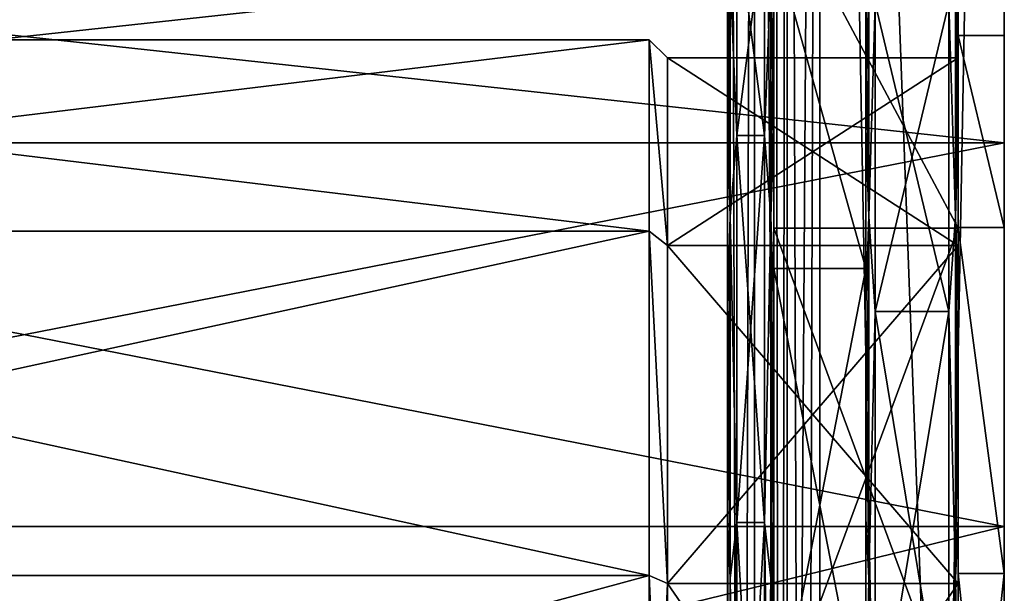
# Model space of a CAD drawing. Header units: millimetres. Extents: x -129 to 0, y -129 to 137.
# Tile 50 of 59: x -21 to 0, y 49 to 61. Entities that reach past the tile are written whole.
import ezdxf

# ---------------------------------------------------------------- set-up
doc = ezdxf.new("R2010")
doc.units = ezdxf.units.MM
doc.header["$LTSCALE"] = 65.185185
for name, color, linetype in [('100', 7, 'CONTINUOUS'), ('105', 7, 'CONTINUOUS'), ('107', 7, 'CONTINUOUS'), ('109', 7, 'CONTINUOUS'), ('111', 7, 'CONTINUOUS'), ('112', 7, 'CONTINUOUS'), ('113', 7, 'CONTINUOUS'), ('114', 7, 'CONTINUOUS'), ('115', 7, 'CONTINUOUS'), ('116', 7, 'CONTINUOUS'), ('117', 7, 'CONTINUOUS'), ('118', 7, 'CONTINUOUS'), ('119', 7, 'CONTINUOUS'), ('120', 7, 'CONTINUOUS'), ('121', 7, 'CONTINUOUS'), ('122', 7, 'CONTINUOUS'), ('123', 7, 'CONTINUOUS'), ('125', 7, 'CONTINUOUS'), ('126', 7, 'CONTINUOUS'), ('127', 7, 'CONTINUOUS'), ('129', 7, 'CONTINUOUS'), ('130', 7, 'CONTINUOUS'), ('155', 7, 'CONTINUOUS'), ('159', 7, 'CONTINUOUS'), ('165', 7, 'CONTINUOUS'), ('169', 7, 'CONTINUOUS'), ('171', 7, 'CONTINUOUS'), ('84', 7, 'CONTINUOUS'), ('88', 7, 'CONTINUOUS'), ('89', 7, 'CONTINUOUS'), ('90', 7, 'CONTINUOUS'), ('95', 7, 'CONTINUOUS'), ('97', 7, 'CONTINUOUS'), ('99', 7, 'CONTINUOUS')]:
    doc.layers.add(name, color=color, linetype=linetype)

msp = doc.modelspace()

# ---------------------------------------------------------------- linework, layer by layer
at = {"layer": '100', "linetype": 'CONTINUOUS'}
for points in [[(-5.8, 63.496, -5.363), (-5.8, 58.842, -15.026), (-5.2, 63.496, -5.363), (-5.8, 63.496, -5.363)], [(-5.2, 63.496, -5.363), (-5.8, 58.842, -15.026), (-5.2, 58.842, -15.026), (-5.2, 63.496, -5.363)], [(-5.8, 58.842, 15.026), (-5.8, 63.496, 5.363), (-5.2, 58.842, 15.026), (-5.8, 58.842, 15.026)], [(-5.2, 58.842, 15.026), (-5.8, 63.496, 5.363), (-5.2, 63.496, 5.363), (-5.2, 58.842, 15.026)], [(-5.8, 58.842, -15.026), (-5.8, 50.457, -21.713), (-5.2, 58.842, -15.026), (-5.8, 58.842, -15.026)], [(-5.2, 58.842, -15.026), (-5.8, 50.457, -21.713), (-5.2, 50.457, -21.713), (-5.2, 58.842, -15.026)], [(-5.8, 50.457, 21.713), (-5.8, 58.842, 15.026), (-5.2, 50.457, 21.713), (-5.8, 50.457, 21.713)], [(-5.2, 50.457, 21.713), (-5.8, 58.842, 15.026), (-5.2, 58.842, 15.026), (-5.2, 50.457, 21.713)], [(-5.8, 50.457, -21.713), (-5.8, 40, -24.1), (-5.2, 50.457, -21.713), (-5.8, 50.457, -21.713)], [(-5.2, 50.457, -21.713), (-5.8, 40, -24.1), (-5.2, 40, -24.1), (-5.2, 50.457, -21.713)], [(-5.8, 40, 24.1), (-5.8, 50.457, 21.713), (-5.2, 40, 24.1), (-5.8, 40, 24.1)], [(-5.2, 40, 24.1), (-5.8, 50.457, 21.713), (-5.2, 50.457, 21.713), (-5.2, 40, 24.1)]]:
    msp.add_3dface(points, dxfattribs=at)
at = {"layer": '105', "linetype": 'CONTINUOUS'}
for points in [[(0, 108, -48), (-4, 108, -48), (-4, -108, -48), (0, 108, -48)], [(0, 0, -48), (0, 108, -48), (-4, -108, -48), (0, 0, -48)]]:
    msp.add_3dface(points, dxfattribs=at)
at = {"layer": '107', "linetype": 'CONTINUOUS'}
for points in [[(0, -108, 48), (-4, -108, 48), (-4, 108, 48), (0, -108, 48)], [(0, 0, 48), (0, -108, 48), (-4, 108, 48), (0, 0, 48)], [(0, 108, 48), (0, 0, 48), (-4, 108, 48), (0, 108, 48)]]:
    msp.add_3dface(points, dxfattribs=at)
at = {"layer": '109', "linetype": 'CONTINUOUS'}
for points in [[(-4, -108, -49), (-4, 108, -49), (0, -108, -49), (-4, -108, -49)], [(0, -108, -49), (-4, 108, -49), (0, 0, -49), (0, -108, -49)], [(0, 0, -49), (-4, 108, -49), (0, 108, -49), (0, 0, -49)]]:
    msp.add_3dface(points, dxfattribs=at)
at = {"layer": '111', "linetype": 'CONTINUOUS'}
for points in [[(-4, 108, 49), (-4, -108, 49), (0, 108, 49), (-4, 108, 49)], [(0, 108, 49), (-4, -108, 49), (0, 0, 49), (0, 108, 49)]]:
    msp.add_3dface(points, dxfattribs=at)
at = {"layer": '112', "linetype": 'CONTINUOUS'}
for points in [[(0, 108, -48), (0, 0, -48), (0, 108, -49), (0, 108, -48)], [(0, 0, -48), (0, 0, -49), (0, 108, -49), (0, 0, -48)], [(0, 0, 48), (0, 108, 48), (0, 0, 49), (0, 0, 48)], [(0, 108, 48), (0, 108, 49), (0, 0, 49), (0, 108, 48)]]:
    msp.add_3dface(points, dxfattribs=at)
at = {"layer": '113', "linetype": 'CONTINUOUS'}
for points in [[(-5, 108, 47), (-5, -108, 47), (-5, 46.009, 26.323), (-5, 108, 47)], [(-5, 64.326, 11.715), (-5, 108, 47), (-5, 56.834, 21.11), (-5, 64.326, 11.715)], [(-5, 56.834, 21.11), (-5, 108, 47), (-5, 46.009, 26.323), (-5, 56.834, 21.11)], [(-5, -108, -47), (-5, 108, -47), (-5, -45.229, -22.911), (-5, -108, -47)], [(-5, 33.991, -26.323), (-5, 108, -47), (-5, 46.009, -26.323), (-5, 33.991, -26.323)], [(-5, 108, -47), (-5, 33.991, -26.323), (-5, -25.348, -18.373), (-5, 108, -47)], [(-5, 46.009, -26.323), (-5, 108, -47), (-5, 56.834, -21.11), (-5, 46.009, -26.323)], [(-5, 56.834, -21.11), (-5, 108, -47), (-5, 64.326, -11.715), (-5, 56.834, -21.11)], [(-5, -45.229, -22.911), (-5, 108, -47), (-5, -34.771, -22.911), (-5, -45.229, -22.911)], [(-5, -34.771, -22.911), (-5, 108, -47), (-5, -25.348, -18.373), (-5, -34.771, -22.911)]]:
    msp.add_3dface(points, dxfattribs=at)
at = {"layer": '114', "linetype": 'CONTINUOUS'}
for points in [[(-6, -108, 47), (-6, 108, 47), (-6, -40, 20.7), (-6, -108, 47)], [(-6, 108, 47), (-6, 108, -47), (-6, 58.991, -15.16), (-6, 108, 47)], [(-6, 40, 24.3), (-6, 108, 47), (-6, 50.526, 21.902), (-6, 40, 24.3)], [(-6, 108, 47), (-6, 40, 24.3), (-6, 29.474, 21.902), (-6, 108, 47)], [(-6, 50.526, 21.902), (-6, 108, 47), (-6, 55.138, 19.009), (-6, 50.526, 21.902)], [(-6, 55.138, 19.009), (-6, 108, 47), (-6, 58.991, 15.16), (-6, 55.138, 19.009)], [(-6, 58.991, 15.16), (-6, 108, 47), (-6, 61.89, 10.551), (-6, 58.991, 15.16)], [(-6, 61.89, -10.551), (-6, 108, 47), (-6, 58.991, -15.16), (-6, 61.89, -10.551)], [(-6, 108, 47), (-6, 29.474, 21.902), (-6, -21.354, 8.989), (-6, 108, 47)], [(-6, -40, 20.7), (-6, 108, 47), (-6, -31.036, 18.658), (-6, -40, 20.7)], [(-6, -31.036, 18.658), (-6, 108, 47), (-6, -27.107, 16.195), (-6, -31.036, 18.658)], [(-6, -27.107, 16.195), (-6, 108, 47), (-6, -23.824, 12.916), (-6, -27.107, 16.195)], [(-6, -23.824, 12.916), (-6, 108, 47), (-6, -21.354, 8.989), (-6, -23.824, 12.916)], [(-6, 108, -47), (-6, -108, -47), (-6, 40, -24.3), (-6, 108, -47)], [(-6, 58.991, -15.16), (-6, 108, -47), (-6, 55.138, -19.009), (-6, 58.991, -15.16)], [(-6, 55.138, -19.009), (-6, 108, -47), (-6, 50.526, -21.902), (-6, 55.138, -19.009)], [(-6, 50.526, -21.902), (-6, 108, -47), (-6, 40, -24.3), (-6, 50.526, -21.902)]]:
    msp.add_3dface(points, dxfattribs=at)
at = {"layer": '115', "linetype": 'CONTINUOUS'}
for points in [[(-5, 55.961, 20.015), (-5, 63.065, 11.107), (-3, 55.961, 20.015), (-5, 55.961, 20.015)], [(-3, 55.961, 20.015), (-5, 63.065, 11.107), (-3, 63.065, 11.107), (-3, 55.961, 20.015)], [(-5, 45.697, 24.958), (-5, 55.961, 20.015), (-3, 45.696, 24.958), (-5, 45.697, 24.958)], [(-3, 45.696, 24.958), (-5, 55.961, 20.015), (-3, 55.961, 20.015), (-3, 45.696, 24.958)]]:
    msp.add_3dface(points, dxfattribs=at)
at = {"layer": '116', "linetype": 'CONTINUOUS'}
for points in [[(-3, 55.961, 20.015), (-3, 63.065, 11.107), (-3, 55.16, 18.991), (-3, 55.961, 20.015)], [(-3, 55.16, 18.991), (-3, 63.065, 11.107), (-3, 59.009, 15.138), (-3, 55.16, 18.991)], [(-3, 59.009, 15.138), (-3, 63.065, 11.107), (-3, 61.902, 10.526), (-3, 59.009, 15.138)], [(-3, 63.065, -11.107), (-3, 55.961, -20.015), (-3, 59.009, -15.138), (-3, 63.065, -11.107)], [(-3, 61.902, -10.526), (-3, 63.065, -11.107), (-3, 59.009, -15.138), (-3, 61.902, -10.526)], [(-3, 59.009, -15.138), (-3, 55.961, -20.015), (-3, 55.16, -18.991), (-3, 59.009, -15.138)], [(-3, 45.696, 24.958), (-3, 55.961, 20.015), (-3, 45.411, 23.69), (-3, 45.696, 24.958)], [(-3, 45.411, 23.69), (-3, 55.961, 20.015), (-3, 50.551, 21.89), (-3, 45.411, 23.69)], [(-3, 50.551, 21.89), (-3, 55.961, 20.015), (-3, 55.16, 18.991), (-3, 50.551, 21.89)], [(-3, 55.961, -20.015), (-3, 45.696, -24.958), (-3, 50.551, -21.89), (-3, 55.961, -20.015)], [(-3, 55.16, -18.991), (-3, 55.961, -20.015), (-3, 50.551, -21.89), (-3, 55.16, -18.991)], [(-3, 50.551, -21.89), (-3, 45.696, -24.958), (-3, 45.411, -23.69), (-3, 50.551, -21.89)]]:
    msp.add_3dface(points, dxfattribs=at)
at = {"layer": '117', "linetype": 'CONTINUOUS'}
for points in [[(-1.2, 61.713, 10.457), (-1.2, 55.026, 18.842), (-2.8, 61.713, 10.457), (-1.2, 61.713, 10.457)], [(-2.8, 61.713, 10.457), (-1.2, 55.026, 18.842), (-2.8, 55.026, 18.842), (-2.8, 61.713, 10.457)], [(-1.2, 55.026, 18.842), (-1.2, 45.363, 23.496), (-2.8, 55.026, 18.842), (-1.2, 55.026, 18.842)], [(-2.8, 55.026, 18.842), (-1.2, 45.363, 23.496), (-2.8, 45.363, 23.496), (-2.8, 55.026, 18.842)]]:
    msp.add_3dface(points, dxfattribs=at)
at = {"layer": '118', "linetype": 'CONTINUOUS'}
for points in [[(-1, 56.834, -21.11), (-1, 64.326, -11.714), (-1, 55.16, -18.991), (-1, 56.834, -21.11)], [(-1, 55.16, -18.991), (-1, 64.326, -11.714), (-1, 59.009, -15.138), (-1, 55.16, -18.991)], [(-1, 59.009, -15.138), (-1, 64.326, -11.714), (-1, 61.902, -10.526), (-1, 59.009, -15.138)], [(-1, 64.326, 11.714), (-1, 56.834, 21.11), (-1, 59.009, 15.138), (-1, 64.326, 11.714)], [(-1, 61.902, 10.526), (-1, 64.326, 11.714), (-1, 59.009, 15.138), (-1, 61.902, 10.526)], [(-1, 59.009, 15.138), (-1, 56.834, 21.11), (-1, 55.16, 18.991), (-1, 59.009, 15.138)], [(-1, 46.007, -26.323), (-1, 56.834, -21.11), (-1, 33.993, -26.323), (-1, 46.007, -26.323)], [(-1, 33.993, -26.323), (-1, 56.834, -21.11), (-1, 45.411, -23.69), (-1, 33.993, -26.323)], [(-1, 45.411, -23.69), (-1, 56.834, -21.11), (-1, 50.551, -21.89), (-1, 45.411, -23.69)], [(-1, 50.551, -21.89), (-1, 56.834, -21.11), (-1, 55.16, -18.991), (-1, 50.551, -21.89)], [(-1, 56.834, 21.11), (-1, 46.007, 26.323), (-1, 50.551, 21.89), (-1, 56.834, 21.11)], [(-1, 55.16, 18.991), (-1, 56.834, 21.11), (-1, 50.551, 21.89), (-1, 55.16, 18.991)], [(-1, 50.551, 21.89), (-1, 46.007, 26.323), (-1, 45.411, 23.69), (-1, 50.551, 21.89)]]:
    msp.add_3dface(points, dxfattribs=at)
at = {"layer": '119', "linetype": 'CONTINUOUS'}
for points in [[(-5, 64.326, 11.715), (-5, 56.834, 21.11), (-1, 56.834, 21.11), (-5, 64.326, 11.715)], [(-5, 64.326, 11.715), (-1, 56.834, 21.11), (-1, 64.326, 11.714), (-5, 64.326, 11.715)], [(-5, 56.834, 21.11), (-5, 46.009, 26.323), (-1, 56.834, 21.11), (-5, 56.834, 21.11)], [(-5, 46.009, 26.323), (-1, 46.007, 26.323), (-1, 56.834, 21.11), (-5, 46.009, 26.323)]]:
    msp.add_3dface(points, dxfattribs=at)
at = {"layer": '120', "linetype": 'CONTINUOUS'}
for points in [[(-3, 55.961, -20.015), (-3, 63.065, -11.107), (-5, 63.065, -11.107), (-3, 55.961, -20.015)], [(-5, 55.961, -20.015), (-3, 55.961, -20.015), (-5, 63.065, -11.107), (-5, 55.961, -20.015)], [(-3, 45.696, -24.958), (-3, 55.961, -20.015), (-5, 45.697, -24.958), (-3, 45.696, -24.958)], [(-5, 45.697, -24.958), (-3, 55.961, -20.015), (-5, 55.961, -20.015), (-5, 45.697, -24.958)]]:
    msp.add_3dface(points, dxfattribs=at)
at = {"layer": '121', "linetype": 'CONTINUOUS'}
for points in [[(-1.2, 55.026, -18.842), (-1.2, 61.713, -10.457), (-2.8, 55.026, -18.842), (-1.2, 55.026, -18.842)], [(-2.8, 55.026, -18.842), (-1.2, 61.713, -10.457), (-2.8, 61.713, -10.457), (-2.8, 55.026, -18.842)], [(-1.2, 45.363, -23.496), (-1.2, 55.026, -18.842), (-2.8, 45.363, -23.496), (-1.2, 45.363, -23.496)], [(-2.8, 45.363, -23.496), (-1.2, 55.026, -18.842), (-2.8, 55.026, -18.842), (-2.8, 45.363, -23.496)]]:
    msp.add_3dface(points, dxfattribs=at)
at = {"layer": '122', "linetype": 'CONTINUOUS'}
for points in [[(-5, 56.834, -21.11), (-5, 64.326, -11.715), (-1, 56.834, -21.11), (-5, 56.834, -21.11)], [(-5, 64.326, -11.715), (-1, 64.326, -11.714), (-1, 56.834, -21.11), (-5, 64.326, -11.715)], [(-5, 46.009, -26.323), (-5, 56.834, -21.11), (-1, 46.007, -26.323), (-5, 46.009, -26.323)], [(-5, 56.834, -21.11), (-1, 56.834, -21.11), (-1, 46.007, -26.323), (-5, 56.834, -21.11)]]:
    msp.add_3dface(points, dxfattribs=at)
at = {"layer": '123', "linetype": 'CONTINUOUS'}
for points in [[(-5.8, 58.842, -15.026), (-5.8, 63.496, -5.363), (-5.941, 62.32, -9.245), (-5.8, 58.842, -15.026)], [(-5.8, 63.496, 5.363), (-5.8, 58.842, 15.026), (-5.941, 62.32, 9.245), (-5.8, 63.496, 5.363)], [(-5.941, 57.083, 17.083), (-6, 61.89, 10.551), (-5.941, 62.32, 9.245), (-5.941, 57.083, 17.083)], [(-6, 61.89, -10.551), (-6, 58.991, -15.16), (-5.941, 62.32, -9.245), (-6, 61.89, -10.551)], [(-5.941, 62.32, -9.245), (-6, 58.991, -15.16), (-5.941, 57.083, -17.083), (-5.941, 62.32, -9.245)], [(-5.8, 58.842, -15.026), (-5.941, 62.32, -9.245), (-5.941, 57.083, -17.083), (-5.8, 58.842, -15.026)], [(-5.8, 58.842, 15.026), (-5.941, 57.083, 17.083), (-5.941, 62.32, 9.245), (-5.8, 58.842, 15.026)], [(-6, 58.991, 15.16), (-6, 61.89, 10.551), (-5.941, 57.083, 17.083), (-6, 58.991, 15.16)], [(-6, 55.138, 19.009), (-6, 58.991, 15.16), (-5.941, 57.083, 17.083), (-6, 55.138, 19.009)], [(-6, 58.991, -15.16), (-6, 55.138, -19.009), (-5.941, 57.083, -17.083), (-6, 58.991, -15.16)], [(-5.8, 50.457, -21.713), (-5.8, 58.842, -15.026), (-5.941, 57.083, -17.083), (-5.8, 50.457, -21.713)], [(-5.8, 58.842, 15.026), (-5.8, 50.457, 21.713), (-5.941, 57.083, 17.083), (-5.8, 58.842, 15.026)], [(-5.941, 49.245, 22.32), (-6, 55.138, 19.009), (-5.941, 57.083, 17.083), (-5.941, 49.245, 22.32)], [(-6, 55.138, -19.009), (-6, 50.526, -21.902), (-5.941, 57.083, -17.083), (-6, 55.138, -19.009)], [(-5.941, 57.083, -17.083), (-6, 50.526, -21.902), (-5.941, 49.245, -22.32), (-5.941, 57.083, -17.083)], [(-5.8, 50.457, -21.713), (-5.941, 57.083, -17.083), (-5.941, 49.245, -22.32), (-5.8, 50.457, -21.713)], [(-5.8, 50.457, 21.713), (-5.941, 49.245, 22.32), (-5.941, 57.083, 17.083), (-5.8, 50.457, 21.713)], [(-6, 50.526, 21.902), (-6, 55.138, 19.009), (-5.941, 49.245, 22.32), (-6, 50.526, 21.902)], [(-6, 40, 24.3), (-6, 50.526, 21.902), (-5.941, 40, 24.159), (-6, 40, 24.3)], [(-5.941, 40, 24.159), (-6, 50.526, 21.902), (-5.941, 49.245, 22.32), (-5.941, 40, 24.159)], [(-6, 50.526, -21.902), (-6, 40, -24.3), (-5.941, 49.245, -22.32), (-6, 50.526, -21.902)], [(-5.8, 40, -24.1), (-5.8, 50.457, -21.713), (-5.941, 40, -24.159), (-5.8, 40, -24.1)], [(-5.8, 50.457, -21.713), (-5.941, 49.245, -22.32), (-5.941, 40, -24.159), (-5.8, 50.457, -21.713)], [(-5.8, 50.457, 21.713), (-5.8, 40, 24.1), (-5.941, 49.245, 22.32), (-5.8, 50.457, 21.713)], [(-5.941, 49.245, -22.32), (-6, 40, -24.3), (-5.941, 40, -24.159), (-5.941, 49.245, -22.32)], [(-5.8, 40, 24.1), (-5.941, 40, 24.159), (-5.941, 49.245, 22.32), (-5.8, 40, 24.1)]]:
    msp.add_3dface(points, dxfattribs=at)
at = {"layer": '125', "linetype": 'CONTINUOUS'}
for points in [[(-1.2, 61.713, -10.457), (-1.059, 57.083, -17.083), (-1.059, 62.32, -9.245), (-1.2, 61.713, -10.457)], [(-1.059, 57.083, -17.083), (-1, 61.902, -10.526), (-1.059, 62.32, -9.245), (-1.059, 57.083, -17.083)], [(-1.2, 61.713, -10.457), (-1.2, 55.026, -18.842), (-1.059, 57.083, -17.083), (-1.2, 61.713, -10.457)], [(-1, 59.009, -15.138), (-1, 61.902, -10.526), (-1.059, 57.083, -17.083), (-1, 59.009, -15.138)], [(-1, 55.16, -18.991), (-1, 59.009, -15.138), (-1.059, 57.083, -17.083), (-1, 55.16, -18.991)], [(-1.2, 55.026, -18.842), (-1.059, 49.245, -22.32), (-1.059, 57.083, -17.083), (-1.2, 55.026, -18.842)], [(-1.059, 49.245, -22.32), (-1, 55.16, -18.991), (-1.059, 57.083, -17.083), (-1.059, 49.245, -22.32)], [(-1, 50.551, -21.89), (-1, 55.16, -18.991), (-1.059, 49.245, -22.32), (-1, 50.551, -21.89)], [(-1.2, 55.026, -18.842), (-1.2, 45.363, -23.496), (-1.059, 49.245, -22.32), (-1.2, 55.026, -18.842)], [(-1, 45.411, -23.69), (-1, 50.551, -21.89), (-1.059, 49.245, -22.32), (-1, 45.411, -23.69)], [(-1.2, 45.363, -23.496), (-1.059, 40, -24.159), (-1.059, 49.245, -22.32), (-1.2, 45.363, -23.496)], [(-1.059, 40, -24.159), (-1, 45.411, -23.69), (-1.059, 49.245, -22.32), (-1.059, 40, -24.159)]]:
    msp.add_3dface(points, dxfattribs=at)
at = {"layer": '126', "linetype": 'CONTINUOUS'}
for points in [[(-1.2, 61.713, 10.457), (-1.059, 62.32, 9.245), (-1.059, 57.083, 17.083), (-1.2, 61.713, 10.457)], [(-1, 61.902, 10.526), (-1, 59.009, 15.138), (-1.059, 62.32, 9.245), (-1, 61.902, 10.526)], [(-1.059, 62.32, 9.245), (-1, 59.009, 15.138), (-1.059, 57.083, 17.083), (-1.059, 62.32, 9.245)], [(-1.2, 55.026, 18.842), (-1.2, 61.713, 10.457), (-1.059, 57.083, 17.083), (-1.2, 55.026, 18.842)], [(-1, 59.009, 15.138), (-1, 55.16, 18.991), (-1.059, 57.083, 17.083), (-1, 59.009, 15.138)], [(-1.2, 55.026, 18.842), (-1.059, 57.083, 17.083), (-1.059, 49.245, 22.32), (-1.2, 55.026, 18.842)], [(-1, 55.16, 18.991), (-1, 50.551, 21.89), (-1.059, 57.083, 17.083), (-1, 55.16, 18.991)], [(-1.059, 57.083, 17.083), (-1, 50.551, 21.89), (-1.059, 49.245, 22.32), (-1.059, 57.083, 17.083)], [(-1.2, 45.363, 23.496), (-1.2, 55.026, 18.842), (-1.059, 49.245, 22.32), (-1.2, 45.363, 23.496)], [(-1, 50.551, 21.89), (-1, 45.411, 23.69), (-1.059, 49.245, 22.32), (-1, 50.551, 21.89)], [(-1.2, 45.363, 23.496), (-1.059, 49.245, 22.32), (-1.059, 40, 24.159), (-1.2, 45.363, 23.496)], [(-1, 45.411, 23.69), (-1, 40, 24.3), (-1.059, 49.245, 22.32), (-1, 45.411, 23.69)], [(-1.059, 49.245, 22.32), (-1, 40, 24.3), (-1.059, 40, 24.159), (-1.059, 49.245, 22.32)]]:
    msp.add_3dface(points, dxfattribs=at)
at = {"layer": '127', "linetype": 'CONTINUOUS'}
for points in [[(-5.2, 58.842, 15.026), (-5.2, 63.496, 5.363), (-5.059, 62.32, 9.245), (-5.2, 58.842, 15.026)], [(-5.2, 63.496, -5.363), (-5.2, 58.842, -15.026), (-5.059, 62.32, -9.245), (-5.2, 63.496, -5.363)], [(-5.2, 58.842, 15.026), (-5.059, 62.32, 9.245), (-5.059, 57.083, 17.083), (-5.2, 58.842, 15.026)], [(-5.2, 58.842, -15.026), (-5.059, 57.083, -17.083), (-5.059, 62.32, -9.245), (-5.2, 58.842, -15.026)], [(-5, 61.89, 10.551), (-5, 58.991, 15.16), (-5.059, 62.32, 9.245), (-5, 61.89, 10.551)], [(-5.059, 62.32, 9.245), (-5, 58.991, 15.16), (-5.059, 57.083, 17.083), (-5.059, 62.32, 9.245)], [(-5.059, 57.083, -17.083), (-5, 61.89, -10.551), (-5.059, 62.32, -9.245), (-5.059, 57.083, -17.083)], [(-5, 58.991, -15.16), (-5, 61.89, -10.551), (-5.059, 57.083, -17.083), (-5, 58.991, -15.16)], [(-5, 58.991, 15.16), (-5, 55.138, 19.009), (-5.059, 57.083, 17.083), (-5, 58.991, 15.16)], [(-5, 55.138, -19.009), (-5, 58.991, -15.16), (-5.059, 57.083, -17.083), (-5, 55.138, -19.009)], [(-5.2, 50.457, 21.713), (-5.2, 58.842, 15.026), (-5.059, 57.083, 17.083), (-5.2, 50.457, 21.713)], [(-5.2, 58.842, -15.026), (-5.2, 50.457, -21.713), (-5.059, 57.083, -17.083), (-5.2, 58.842, -15.026)], [(-5.2, 50.457, 21.713), (-5.059, 57.083, 17.083), (-5.059, 49.245, 22.32), (-5.2, 50.457, 21.713)], [(-5.2, 50.457, -21.713), (-5.059, 49.245, -22.32), (-5.059, 57.083, -17.083), (-5.2, 50.457, -21.713)], [(-5, 55.138, 19.009), (-5, 50.526, 21.902), (-5.059, 57.083, 17.083), (-5, 55.138, 19.009)], [(-5.059, 57.083, 17.083), (-5, 50.526, 21.902), (-5.059, 49.245, 22.32), (-5.059, 57.083, 17.083)], [(-5.059, 49.245, -22.32), (-5, 55.138, -19.009), (-5.059, 57.083, -17.083), (-5.059, 49.245, -22.32)], [(-5, 50.526, -21.902), (-5, 55.138, -19.009), (-5.059, 49.245, -22.32), (-5, 50.526, -21.902)], [(-5.2, 40, 24.1), (-5.2, 50.457, 21.713), (-5.059, 40, 24.159), (-5.2, 40, 24.1)], [(-5.2, 50.457, 21.713), (-5.059, 49.245, 22.32), (-5.059, 40, 24.159), (-5.2, 50.457, 21.713)], [(-5.2, 50.457, -21.713), (-5.2, 40, -24.1), (-5.059, 49.245, -22.32), (-5.2, 50.457, -21.713)], [(-5, 50.526, 21.902), (-5, 40, 24.3), (-5.059, 49.245, 22.32), (-5, 50.526, 21.902)], [(-5, 40, -24.3), (-5, 50.526, -21.902), (-5.059, 40, -24.159), (-5, 40, -24.3)], [(-5.059, 40, -24.159), (-5, 50.526, -21.902), (-5.059, 49.245, -22.32), (-5.059, 40, -24.159)], [(-5.2, 40, -24.1), (-5.059, 40, -24.159), (-5.059, 49.245, -22.32), (-5.2, 40, -24.1)], [(-5.059, 49.245, 22.32), (-5, 40, 24.3), (-5.059, 40, 24.159), (-5.059, 49.245, 22.32)]]:
    msp.add_3dface(points, dxfattribs=at)
at = {"layer": '129', "linetype": 'CONTINUOUS'}
for points in [[(-3, 61.902, -10.526), (-3, 59.009, -15.138), (-2.941, 62.32, -9.245), (-3, 61.902, -10.526)], [(-3, 59.009, -15.138), (-2.941, 57.083, -17.083), (-2.941, 62.32, -9.245), (-3, 59.009, -15.138)], [(-2.941, 57.083, -17.083), (-2.8, 61.713, -10.457), (-2.941, 62.32, -9.245), (-2.941, 57.083, -17.083)], [(-2.8, 55.026, -18.842), (-2.8, 61.713, -10.457), (-2.941, 57.083, -17.083), (-2.8, 55.026, -18.842)], [(-3, 59.009, -15.138), (-3, 55.16, -18.991), (-2.941, 57.083, -17.083), (-3, 59.009, -15.138)], [(-3, 55.16, -18.991), (-3, 50.551, -21.89), (-2.941, 57.083, -17.083), (-3, 55.16, -18.991)], [(-3, 50.551, -21.89), (-2.941, 49.245, -22.32), (-2.941, 57.083, -17.083), (-3, 50.551, -21.89)], [(-2.941, 49.245, -22.32), (-2.8, 55.026, -18.842), (-2.941, 57.083, -17.083), (-2.941, 49.245, -22.32)], [(-2.8, 45.363, -23.496), (-2.8, 55.026, -18.842), (-2.941, 49.245, -22.32), (-2.8, 45.363, -23.496)], [(-3, 50.551, -21.89), (-3, 45.411, -23.69), (-2.941, 49.245, -22.32), (-3, 50.551, -21.89)], [(-3, 45.411, -23.69), (-3, 40, -24.3), (-2.941, 49.245, -22.32), (-3, 45.411, -23.69)], [(-3, 40, -24.3), (-2.941, 40, -24.159), (-2.941, 49.245, -22.32), (-3, 40, -24.3)], [(-2.941, 40, -24.159), (-2.8, 45.363, -23.496), (-2.941, 49.245, -22.32), (-2.941, 40, -24.159)]]:
    msp.add_3dface(points, dxfattribs=at)
at = {"layer": '130', "linetype": 'CONTINUOUS'}
for points in [[(-3, 61.902, 10.526), (-2.941, 62.32, 9.245), (-2.941, 57.083, 17.083), (-3, 61.902, 10.526)], [(-2.941, 62.32, 9.245), (-2.8, 61.713, 10.457), (-2.941, 57.083, 17.083), (-2.941, 62.32, 9.245)], [(-3, 59.009, 15.138), (-3, 61.902, 10.526), (-2.941, 57.083, 17.083), (-3, 59.009, 15.138)], [(-2.8, 61.713, 10.457), (-2.8, 55.026, 18.842), (-2.941, 57.083, 17.083), (-2.8, 61.713, 10.457)], [(-3, 55.16, 18.991), (-3, 59.009, 15.138), (-2.941, 57.083, 17.083), (-3, 55.16, 18.991)], [(-3, 55.16, 18.991), (-2.941, 57.083, 17.083), (-2.941, 49.245, 22.32), (-3, 55.16, 18.991)], [(-2.941, 57.083, 17.083), (-2.8, 55.026, 18.842), (-2.941, 49.245, 22.32), (-2.941, 57.083, 17.083)], [(-3, 50.551, 21.89), (-3, 55.16, 18.991), (-2.941, 49.245, 22.32), (-3, 50.551, 21.89)], [(-2.8, 55.026, 18.842), (-2.8, 45.363, 23.496), (-2.941, 49.245, 22.32), (-2.8, 55.026, 18.842)], [(-3, 45.411, 23.69), (-3, 50.551, 21.89), (-2.941, 49.245, 22.32), (-3, 45.411, 23.69)], [(-3, 45.411, 23.69), (-2.941, 49.245, 22.32), (-2.941, 40, 24.159), (-3, 45.411, 23.69)], [(-2.941, 49.245, 22.32), (-2.8, 45.363, 23.496), (-2.941, 40, 24.159), (-2.941, 49.245, 22.32)]]:
    msp.add_3dface(points, dxfattribs=at)
at = {"layer": '155', "linetype": 'CONTINUOUS'}
for points in [[(-5, -108, 47), (-5, 108, 47), (-4.707, 108, 47.707), (-5, -108, 47)], [(-4.707, -108, 47.707), (-5, -108, 47), (-4.707, 108, 47.707), (-4.707, -108, 47.707)], [(-4, 108, 48), (-4, -108, 48), (-4.707, -108, 47.707), (-4, 108, 48)], [(-4, 108, 48), (-4.707, -108, 47.707), (-4.707, 108, 47.707), (-4, 108, 48)]]:
    msp.add_3dface(points, dxfattribs=at)
at = {"layer": '159', "linetype": 'CONTINUOUS'}
for points in [[(-5, 108, -47), (-5, -108, -47), (-4.707, -108, -47.707), (-5, 108, -47)], [(-5, 108, -47), (-4.707, -108, -47.707), (-4.707, 108, -47.707), (-5, 108, -47)], [(-4, -108, -48), (-4, 108, -48), (-4.707, 108, -47.707), (-4, -108, -48)], [(-4.707, -108, -47.707), (-4, -108, -48), (-4.707, 108, -47.707), (-4.707, -108, -47.707)]]:
    msp.add_3dface(points, dxfattribs=at)
at = {"layer": '165', "linetype": 'CONTINUOUS'}
for points in [[(-6, 108, 47), (-6, -108, 47), (-5.414, -108, 48.414), (-6, 108, 47)], [(-5.414, 108, 48.414), (-6, 108, 47), (-5.414, -108, 48.414), (-5.414, 108, 48.414)], [(-4, -108, 49), (-4, 108, 49), (-5.414, 108, 48.414), (-4, -108, 49)], [(-4, -108, 49), (-5.414, 108, 48.414), (-5.414, -108, 48.414), (-4, -108, 49)]]:
    msp.add_3dface(points, dxfattribs=at)
at = {"layer": '169', "linetype": 'CONTINUOUS'}
for points in [[(-6, -108, -47), (-6, 108, -47), (-5.414, 108, -48.414), (-6, -108, -47)], [(-5.414, -108, -48.414), (-6, -108, -47), (-5.414, 108, -48.414), (-5.414, -108, -48.414)], [(-4, 108, -49), (-4, -108, -49), (-5.414, -108, -48.414), (-4, 108, -49)], [(-4, 108, -49), (-5.414, -108, -48.414), (-5.414, 108, -48.414), (-4, 108, -49)]]:
    msp.add_3dface(points, dxfattribs=at)
at = {"layer": '171', "linetype": 'CONTINUOUS'}
for points in [[(-5, 63.065, 11.107), (-5, 55.961, 20.015), (-5, 58.991, 15.16), (-5, 63.065, 11.107)], [(-5, 63.065, 11.107), (-5, 58.991, 15.16), (-5, 61.89, 10.551), (-5, 63.065, 11.107)], [(-5, 55.961, -20.015), (-5, 63.065, -11.107), (-5, 55.138, -19.009), (-5, 55.961, -20.015)], [(-5, 63.065, -11.107), (-5, 61.89, -10.551), (-5, 58.991, -15.16), (-5, 63.065, -11.107)], [(-5, 63.065, -11.107), (-5, 58.991, -15.16), (-5, 55.138, -19.009), (-5, 63.065, -11.107)], [(-5, 55.961, 20.015), (-5, 55.138, 19.009), (-5, 58.991, 15.16), (-5, 55.961, 20.015)], [(-5, 55.961, 20.015), (-5, 45.697, 24.958), (-5, 50.526, 21.902), (-5, 55.961, 20.015)], [(-5, 55.961, 20.015), (-5, 50.526, 21.902), (-5, 55.138, 19.009), (-5, 55.961, 20.015)], [(-5, 45.697, -24.958), (-5, 55.961, -20.015), (-5, 50.526, -21.902), (-5, 45.697, -24.958)], [(-5, 55.961, -20.015), (-5, 55.138, -19.009), (-5, 50.526, -21.902), (-5, 55.961, -20.015)], [(-5, 45.697, 24.958), (-5, 40, 24.3), (-5, 50.526, 21.902), (-5, 45.697, 24.958)], [(-5, 45.697, -24.958), (-5, 50.526, -21.902), (-5, 40, -24.3), (-5, 45.697, -24.958)]]:
    msp.add_3dface(points, dxfattribs=at)
at = {"layer": '84', "color": 7, "linetype": 'CONTINUOUS', "true_color": 0xe0f2ff}
for points in [[(0, 61.01, 4.795), (0, 56.848, 13.436), (-1, 61.01, 4.795), (0, 61.01, 4.795)], [(-1, 61.01, 4.795), (0, 56.848, 13.436), (-1, 56.848, 13.436), (-1, 61.01, 4.795)], [(0, 61.01, -4.795), (0, 61.01, 4.795), (-1, 61.01, -4.795), (0, 61.01, -4.795)], [(-1, 61.01, -4.795), (0, 61.01, 4.795), (-1, 61.01, 4.795), (-1, 61.01, -4.795)], [(0, 56.848, -13.436), (0, 61.01, -4.795), (-1, 61.01, -4.795), (0, 56.848, -13.436)], [(-1, 56.848, -13.436), (0, 56.848, -13.436), (-1, 61.01, -4.795), (-1, 56.848, -13.436)], [(0, 56.848, 13.436), (0, 49.35, 19.416), (-1, 56.848, 13.436), (0, 56.848, 13.436)], [(-1, 56.848, 13.436), (0, 49.35, 19.416), (-1, 49.35, 19.416), (-1, 56.848, 13.436)], [(0, 49.35, -19.416), (0, 56.848, -13.436), (-1, 56.848, -13.436), (0, 49.35, -19.416)], [(-1, 49.35, -19.416), (0, 49.35, -19.416), (-1, 56.848, -13.436), (-1, 49.35, -19.416)], [(0, 49.35, 19.416), (0, 40, 21.55), (-1, 49.35, 19.416), (0, 49.35, 19.416)], [(-1, 49.35, 19.416), (0, 40, 21.55), (-1, 40, 21.55), (-1, 49.35, 19.416)], [(0, 40, -21.55), (0, 49.35, -19.416), (-1, 40, -21.55), (0, 40, -21.55)], [(-1, 40, -21.55), (0, 49.35, -19.416), (-1, 49.35, -19.416), (-1, 40, -21.55)]]:
    msp.add_3dface(points, dxfattribs=at)
at = {"layer": '88', "color": 7, "linetype": 'CONTINUOUS', "true_color": 0xe0f2ff}
for points in [[(-1, 56.848, -13.436), (-1, 61.01, -4.795), (-1, 60.522, -4.684), (-1, 56.848, -13.436)], [(-1, 61.01, -4.795), (-1, 61.01, 4.795), (-1, 60.522, 4.684), (-1, 61.01, -4.795)], [(-1, 60.522, -4.684), (-1, 61.01, -4.795), (-1, 60.522, 4.684), (-1, 60.522, -4.684)], [(-1, 61.01, 4.795), (-1, 56.848, 13.436), (-1, 60.522, 4.684), (-1, 61.01, 4.795)], [(-1, 56.458, -13.124), (-1, 56.848, -13.436), (-1, 60.522, -4.684), (-1, 56.458, -13.124)], [(-1, 60.522, 4.684), (-1, 56.848, 13.436), (-1, 56.458, 13.124), (-1, 60.522, 4.684)], [(-1, 49.35, -19.416), (-1, 56.848, -13.436), (-1, 56.458, -13.124), (-1, 49.35, -19.416)], [(-1, 56.848, 13.436), (-1, 49.35, 19.416), (-1, 56.458, 13.124), (-1, 56.848, 13.436)], [(-1, 49.133, -18.965), (-1, 49.35, -19.416), (-1, 56.458, -13.124), (-1, 49.133, -18.965)], [(-1, 56.458, 13.124), (-1, 49.35, 19.416), (-1, 49.133, 18.965), (-1, 56.458, 13.124)], [(-1, 40, -21.55), (-1, 49.35, -19.416), (-1, 40, -21.05), (-1, 40, -21.55)], [(-1, 40, -21.05), (-1, 49.35, -19.416), (-1, 49.133, -18.965), (-1, 40, -21.05)], [(-1, 49.35, 19.416), (-1, 40, 21.55), (-1, 49.133, 18.965), (-1, 49.35, 19.416)], [(-1, 40, 21.55), (-1, 40, 21.05), (-1, 49.133, 18.965), (-1, 40, 21.55)]]:
    msp.add_3dface(points, dxfattribs=at)
at = {"layer": '89', "color": 7, "linetype": 'CONTINUOUS', "true_color": 0xe0f2ff}
for points in [[(-1, 56.458, -13.124), (-1, 60.522, -4.684), (-7.3, 56.458, -13.124), (-1, 56.458, -13.124)], [(-1, 60.522, -4.684), (-1, 60.522, 4.684), (-7.3, 60.522, -4.684), (-1, 60.522, -4.684)], [(-7.3, 56.458, -13.124), (-1, 60.522, -4.684), (-7.3, 60.522, -4.684), (-7.3, 56.458, -13.124)], [(-1, 60.522, 4.684), (-1, 56.458, 13.124), (-7.3, 60.522, 4.684), (-1, 60.522, 4.684)], [(-7.3, 60.522, -4.684), (-1, 60.522, 4.684), (-7.3, 60.522, 4.684), (-7.3, 60.522, -4.684)], [(-7.3, 60.522, 4.684), (-1, 56.458, 13.124), (-7.3, 56.458, 13.124), (-7.3, 60.522, 4.684)], [(-1, 49.133, -18.965), (-1, 56.458, -13.124), (-7.3, 49.133, -18.965), (-1, 49.133, -18.965)], [(-7.3, 49.133, -18.965), (-1, 56.458, -13.124), (-7.3, 56.458, -13.124), (-7.3, 49.133, -18.965)], [(-1, 56.458, 13.124), (-1, 49.133, 18.965), (-7.3, 56.458, 13.124), (-1, 56.458, 13.124)], [(-7.3, 56.458, 13.124), (-1, 49.133, 18.965), (-7.3, 49.133, 18.965), (-7.3, 56.458, 13.124)], [(-1, 49.133, 18.965), (-1, 40, 21.05), (-7.3, 49.133, 18.965), (-1, 49.133, 18.965)], [(-7.3, 49.133, 18.965), (-1, 40, 21.05), (-7.3, 40, 21.05), (-7.3, 49.133, 18.965)], [(-1, 40, -21.05), (-1, 49.133, -18.965), (-7.3, 40, -21.05), (-1, 40, -21.05)], [(-7.3, 40, -21.05), (-1, 49.133, -18.965), (-7.3, 49.133, -18.965), (-7.3, 40, -21.05)]]:
    msp.add_3dface(points, dxfattribs=at)
at = {"layer": '90', "color": 7, "linetype": 'CONTINUOUS', "true_color": 0xe0f2ff}
for points in [[(-42, 60.912, -4.773), (-42, 56.77, -13.374), (-7.7, 60.912, -4.773), (-42, 60.912, -4.773)], [(-7.7, 60.912, -4.773), (-42, 56.77, -13.374), (-7.7, 56.77, -13.374), (-7.7, 60.912, -4.773)], [(-42, 60.912, 4.773), (-42, 60.912, -4.773), (-7.7, 60.912, 4.773), (-42, 60.912, 4.773)], [(-7.7, 60.912, 4.773), (-42, 60.912, -4.773), (-7.7, 60.912, -4.773), (-7.7, 60.912, 4.773)], [(-42, 56.77, 13.374), (-42, 60.912, 4.773), (-7.7, 56.77, 13.374), (-42, 56.77, 13.374)], [(-7.7, 56.77, 13.374), (-42, 60.912, 4.773), (-7.7, 60.912, 4.773), (-7.7, 56.77, 13.374)], [(-42, 56.77, -13.374), (-42, 49.307, -19.326), (-7.7, 56.77, -13.374), (-42, 56.77, -13.374)], [(-7.7, 56.77, -13.374), (-42, 49.307, -19.326), (-7.7, 49.307, -19.326), (-7.7, 56.77, -13.374)], [(-42, 49.307, 19.326), (-42, 56.77, 13.374), (-7.7, 49.307, 19.326), (-42, 49.307, 19.326)], [(-7.7, 49.307, 19.326), (-42, 56.77, 13.374), (-7.7, 56.77, 13.374), (-7.7, 49.307, 19.326)], [(-42, 49.307, -19.326), (-42, 40, -21.45), (-7.7, 49.307, -19.326), (-42, 49.307, -19.326)], [(-7.7, 49.307, -19.326), (-42, 40, -21.45), (-7.7, 40, -21.45), (-7.7, 49.307, -19.326)], [(-42, 40, 21.45), (-42, 49.307, 19.326), (-7.7, 40, 21.45), (-42, 40, 21.45)], [(-7.7, 40, 21.45), (-42, 49.307, 19.326), (-7.7, 49.307, 19.326), (-7.7, 40, 21.45)]]:
    msp.add_3dface(points, dxfattribs=at)
at = {"layer": '95', "color": 7, "linetype": 'CONTINUOUS', "true_color": 0xe0f2ff}
for points in [[(-7.3, 56.458, -13.124), (-7.3, 60.522, -4.684), (-7.7, 60.912, -4.773), (-7.3, 56.458, -13.124)], [(-7.3, 56.458, -13.124), (-7.7, 60.912, -4.773), (-7.7, 56.77, -13.374), (-7.3, 56.458, -13.124)], [(-7.3, 60.522, -4.684), (-7.3, 60.522, 4.684), (-7.7, 60.912, -4.773), (-7.3, 60.522, -4.684)], [(-7.3, 60.522, 4.684), (-7.3, 56.458, 13.124), (-7.7, 60.912, 4.773), (-7.3, 60.522, 4.684)], [(-7.3, 60.522, 4.684), (-7.7, 60.912, 4.773), (-7.7, 60.912, -4.773), (-7.3, 60.522, 4.684)], [(-7.3, 56.458, 13.124), (-7.7, 56.77, 13.374), (-7.7, 60.912, 4.773), (-7.3, 56.458, 13.124)], [(-7.3, 49.133, -18.965), (-7.3, 56.458, -13.124), (-7.7, 56.77, -13.374), (-7.3, 49.133, -18.965)], [(-7.3, 49.133, -18.965), (-7.7, 56.77, -13.374), (-7.7, 49.307, -19.326), (-7.3, 49.133, -18.965)], [(-7.3, 56.458, 13.124), (-7.3, 49.133, 18.965), (-7.7, 56.77, 13.374), (-7.3, 56.458, 13.124)], [(-7.3, 49.133, 18.965), (-7.7, 49.307, 19.326), (-7.7, 56.77, 13.374), (-7.3, 49.133, 18.965)], [(-7.3, 49.133, -18.965), (-7.7, 49.307, -19.326), (-7.7, 40, -21.45), (-7.3, 49.133, -18.965)], [(-7.3, 49.133, 18.965), (-7.3, 40, 21.05), (-7.7, 49.307, 19.326), (-7.3, 49.133, 18.965)], [(-7.3, 40, 21.05), (-7.7, 40, 21.45), (-7.7, 49.307, 19.326), (-7.3, 40, 21.05)], [(-7.3, 40, -21.05), (-7.3, 49.133, -18.965), (-7.7, 40, -21.45), (-7.3, 40, -21.05)]]:
    msp.add_3dface(points, dxfattribs=at)
at = {"layer": '97', "color": 7, "linetype": 'CONTINUOUS', "true_color": 0xe0f2ff}
for points in [[(-42.5, 58.686, -14.901), (-42.5, 63.301, -5.318), (0, 58.686, -14.901), (-42.5, 58.686, -14.901)], [(0, 58.686, -14.901), (-42.5, 63.301, -5.318), (0, 63.301, -5.318), (0, 58.686, -14.901)], [(-42.5, 63.301, 5.318), (-42.5, 58.686, 14.901), (0, 63.301, 5.318), (-42.5, 63.301, 5.318)], [(0, 63.301, 5.318), (-42.5, 58.686, 14.901), (0, 58.686, 14.901), (0, 63.301, 5.318)], [(-42.5, 50.37, -21.533), (-42.5, 58.686, -14.901), (0, 50.37, -21.533), (-42.5, 50.37, -21.533)], [(0, 50.37, -21.533), (-42.5, 58.686, -14.901), (0, 58.686, -14.901), (0, 50.37, -21.533)], [(-42.5, 58.686, 14.901), (-42.5, 50.37, 21.533), (0, 58.686, 14.901), (-42.5, 58.686, 14.901)], [(0, 58.686, 14.901), (-42.5, 50.37, 21.533), (0, 50.37, 21.533), (0, 58.686, 14.901)], [(-42.5, 50.37, 21.533), (-42.5, 40, 23.9), (0, 50.37, 21.533), (-42.5, 50.37, 21.533)], [(-42.5, 40, 23.9), (0, 40, 23.9), (0, 50.37, 21.533), (-42.5, 40, 23.9)], [(-42.5, 40, -23.9), (-42.5, 50.37, -21.533), (0, 40, -23.9), (-42.5, 40, -23.9)], [(0, 40, -23.9), (-42.5, 50.37, -21.533), (0, 50.37, -21.533), (0, 40, -23.9)]]:
    msp.add_3dface(points, dxfattribs=at)
at = {"layer": '99', "linetype": 'CONTINUOUS'}
for points in [[(0, 61.01, 4.795), (0, 61.01, -4.795), (0, 63.301, -5.318), (0, 61.01, 4.795)], [(0, 61.01, 4.795), (0, 63.301, -5.318), (0, 63.301, 5.318), (0, 61.01, 4.795)], [(0, 61.01, 4.795), (0, 63.301, 5.318), (0, 58.686, 14.901), (0, 61.01, 4.795)], [(0, 61.01, -4.795), (0, 58.686, -14.901), (0, 63.301, -5.318), (0, 61.01, -4.795)], [(0, 56.848, 13.436), (0, 61.01, 4.795), (0, 58.686, 14.901), (0, 56.848, 13.436)], [(0, 61.01, -4.795), (0, 56.848, -13.436), (0, 58.686, -14.901), (0, 61.01, -4.795)], [(0, 56.848, 13.436), (0, 58.686, 14.901), (0, 50.37, 21.533), (0, 56.848, 13.436)], [(0, 56.848, -13.436), (0, 50.37, -21.533), (0, 58.686, -14.901), (0, 56.848, -13.436)], [(0, 49.35, 19.416), (0, 56.848, 13.436), (0, 50.37, 21.533), (0, 49.35, 19.416)], [(0, 56.848, -13.436), (0, 49.35, -19.416), (0, 50.37, -21.533), (0, 56.848, -13.436)], [(0, 40, 23.9), (0, 49.35, 19.416), (0, 50.37, 21.533), (0, 40, 23.9)], [(0, 49.35, -19.416), (0, 40, -21.55), (0, 50.37, -21.533), (0, 49.35, -19.416)], [(0, 40, -21.55), (0, 40, -23.9), (0, 50.37, -21.533), (0, 40, -21.55)], [(0, 40, 21.55), (0, 49.35, 19.416), (0, 40, 23.9), (0, 40, 21.55)]]:
    msp.add_3dface(points, dxfattribs=at)

doc.saveas('drawing.dxf')
